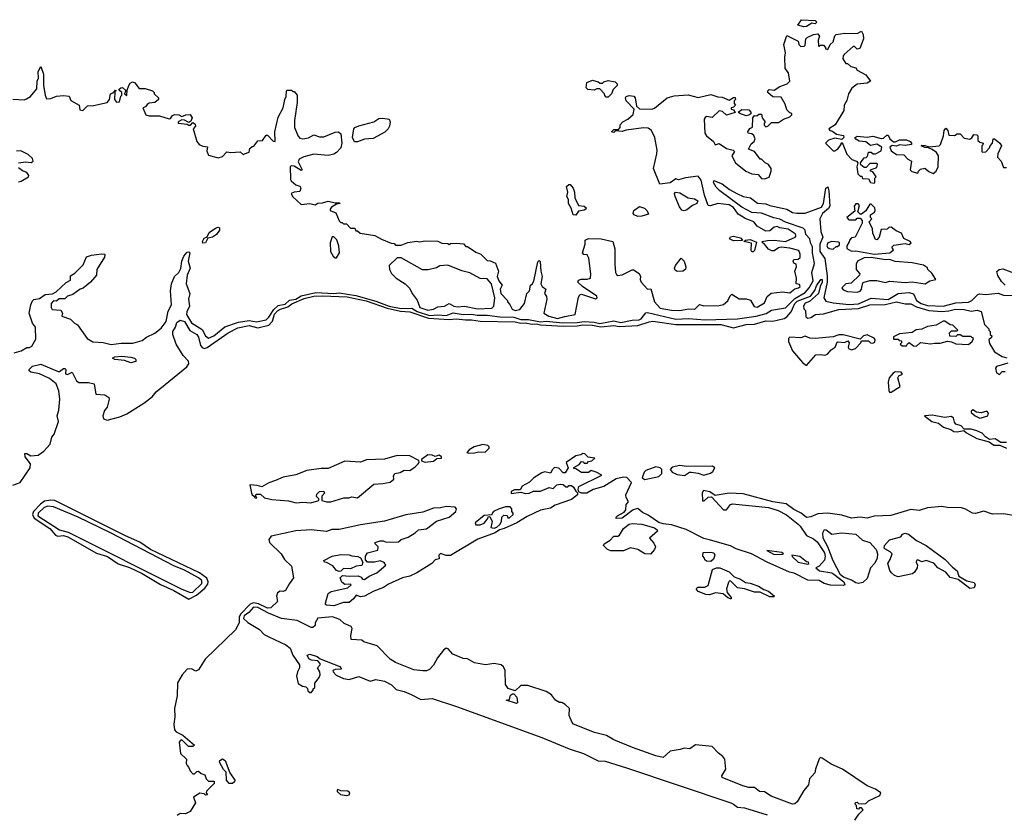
# Model space of a CAD drawing. Extents: x 2348354 to 2479840, y 460476 to 613653.
# Tile 215 of 256: x 2410774 to 2417770, y 551313 to 556962. Entities that reach past the tile are written whole.
import ezdxf

# ---------------------------------------------------------------- set-up
doc = ezdxf.new("R2010")
doc.units = 0

msp = doc.modelspace()

# ---------------------------------------------------------------- linework, layer by layer
at = {"layer": '0CON05XD'}
for points in [[(2416345, 556911.2), (2416303.6, 556923.6), (2416328.3, 556961.7), (2416425, 556956.7), (2416437.5, 556945), (2416425, 556933.3), (2416403, 556937), (2416365, 556913.3), (2416345, 556911.2)], [(2415635, 554927.5), (2415745, 554930), (2415775, 554937.5), (2415805, 554962.5), (2415821.7, 554998.3), (2415835, 555010), (2415885, 554976.7), (2415935, 554976.7), (2415967, 554967), (2415992.3, 554922.3), (2416015, 554917.5), (2416065, 554949.2), (2416085.6, 554994.4), (2416112.9, 555017.1), (2416195, 555026.7), (2416245, 555020), (2416281.2, 555048.8), (2416306.7, 555055), (2416318.8, 555065), (2416315, 555080), (2416290, 555085), (2416292.5, 555125), (2416282.5, 555175), (2416292.5, 555205), (2416290, 555225), (2416275, 555230), (2416270, 555245), (2416275, 555257.5), (2416305, 555260), (2416318.3, 555271.7), (2416320, 555295), (2416310, 555320), (2416245, 555337.1), (2416185, 555344.4), (2416165, 555340.8), (2416135, 555318.8), (2416118, 555318), (2416095, 555330), (2416066.7, 555366.7), (2416052.5, 555375), (2416050, 555385), (2416087, 555393), (2416135, 555393.8), (2416215, 555384.4), (2416283.3, 555415), (2416291.2, 555425), (2416285, 555438.8), (2416235, 555471.8), (2416175, 555481.2), (2416155, 555492), (2416135, 555487.5), (2416105, 555461.2), (2416075, 555457.5), (2416013.6, 555493.6), (2415990, 555525), (2415928, 555548), (2415915, 555558.8), (2415879.5, 555579.5), (2415845, 555625.7), (2415815, 555645.6), (2415735, 555654.3), (2415681.7, 555638.3), (2415665, 555640), (2415638.6, 555715), (2415615, 555820), (2415595, 555848.8), (2415503.6, 555836.4), (2415455, 555822.5), (2415435, 555830), (2415395, 555802.5), (2415321.7, 555791.7), (2415276.2, 555905), (2415301.7, 556008.3), (2415302.5, 556035), (2415286.7, 556125), (2415263.3, 556175), (2415239.5, 556189.5), (2415207, 556193), (2415083.6, 556176.4), (2415055, 556167.5), (2415008.3, 556171.7), (2414995, 556160), (2414980, 556165), (2414995, 556180), (2415028.3, 556181.7), (2415040, 556195), (2415040, 556215), (2415060, 556235), (2415096.1, 556253.9), (2415131.7, 556288.3), (2415140, 556325), (2415082.5, 556385), (2415077.5, 556405), (2415083.3, 556416.7), (2415105, 556423.3), (2415137.5, 556417.5), (2415148, 556405), (2415157.5, 556347.5), (2415178.3, 556328.3), (2415265, 556326.7), (2415285, 556333.3), (2415373.9, 556406.1), (2415425, 556420), (2415523, 556427), (2415595, 556407.5), (2415685, 556430), (2415733.6, 556413.6), (2415765, 556410), (2415815, 556390), (2415845, 556407.5), (2415857.5, 556407.5), (2415860, 556395), (2415850, 556385), (2415850, 556365), (2415860, 556355), (2415845, 556340), (2415830, 556335), (2415830, 556325), (2415845, 556320), (2415857, 556303), (2415795, 556282.5), (2415768.3, 556308.3), (2415745, 556313.3), (2415695, 556267.5), (2415655, 556272.5), (2415643.6, 556266.4), (2415637.5, 556255), (2415642, 556155), (2415655, 556136.2), (2415702.5, 556095), (2415715, 556072.5), (2415745, 556082.5), (2415795, 556046), (2415842.5, 556035), (2415852.5, 556025), (2415833.6, 555993.6), (2415860, 555945), (2415932.5, 555885), (2415975, 555866.2), (2416020.7, 555860.7), (2416045, 555832), (2416065, 555830), (2416098.3, 555841.7), (2416112.5, 555885), (2416112.5, 555905), (2416095, 555932.5), (2416070, 555945), (2416045, 555970), (2416035, 555970), (2415995.8, 556025.8), (2415951.7, 556041.7), (2415970.7, 556079.3), (2415993.6, 556096.4), (2415998.8, 556115), (2415989.5, 556139.5), (2415975, 556150), (2415958.3, 556151.7), (2415950, 556155), (2415947.5, 556165), (2415960.7, 556189.3), (2415981.7, 556198.3), (2415982.5, 556265), (2415995, 556280), (2416011.7, 556278.3), (2416025, 556290), (2416045, 556290), (2416050, 556265), (2416070, 556235), (2416063, 556227), (2416063, 556213), (2416075, 556200), (2416090, 556205), (2416115, 556230), (2416165, 556230), (2416200, 556255), (2416245, 556270), (2416260, 556285), (2416260, 556295), (2416245, 556300), (2416225, 556320), (2416211.7, 556361.7), (2416185, 556410), (2416125, 556412.5), (2416090, 556445), (2416090, 556455), (2416100, 556465), (2416135, 556460), (2416175, 556486.7), (2416227.5, 556505), (2416245.8, 556524.2), (2416236, 556585), (2416213.3, 556615), (2416211.2, 556695), (2416216.2, 556725), (2416202.5, 556785), (2416225, 556850), (2416305, 556810), (2416310, 556785), (2416325, 556770), (2416347, 556773), (2416355, 556780), (2416360, 556825), (2416370, 556835), (2416415, 556857.5), (2416445, 556860), (2416456.2, 556845), (2416447.5, 556815), (2416450, 556775), (2416455, 556770), (2416465, 556780), (2416485, 556780), (2416500, 556765), (2416500, 556755), (2416515, 556750), (2416532.5, 556785), (2416553.8, 556805), (2416565, 556847.5), (2416575, 556857.5), (2416636.4, 556866.4), (2416725, 556863.3), (2416755, 556880), (2416766.1, 556856.1), (2416768.8, 556825), (2416743, 556757), (2416725, 556752.5), (2416705, 556770), (2416695, 556770), (2416631.2, 556715), (2416623.8, 556705), (2416623.6, 556683.6), (2416645, 556650), (2416655, 556650), (2416678.3, 556628.3), (2416715, 556620), (2416725, 556602.5), (2416785, 556570), (2416820, 556525), (2416795, 556511.2), (2416725, 556502.5), (2416687.5, 556475), (2416663.3, 556435), (2416651.7, 556388.3), (2416631.2, 556355), (2416630, 556315), (2416567.5, 556215), (2416522.5, 556185), (2416530, 556175), (2416545, 556172.5), (2416578.3, 556148.3), (2416628.3, 556138.3), (2416630, 556125), (2416615, 556110), (2416565, 556120), (2416520, 556105), (2416500, 556085), (2416555, 556030), (2416565, 556030), (2416586.4, 556043.6), (2416610, 556075), (2416610, 556085), (2416618.3, 556088.3), (2416650, 556005), (2416687, 555967), (2416720, 555955), (2416730, 555945), (2416722.5, 555915), (2416730, 555865), (2416745, 555850), (2416758.3, 555848.3), (2416761.7, 555831.7), (2416805, 555830), (2416820, 555805), (2416845, 555800), (2416850, 555805), (2416850, 555835), (2416860, 555845), (2416835, 555880), (2416820, 555885), (2416820, 555895), (2416865, 555910), (2416870, 555935), (2416865, 555940), (2416815, 555940), (2416788.3, 555911.7), (2416775, 555910), (2416750.7, 555930.7), (2416747.5, 555945), (2416775, 555980), (2416788.3, 555981.7), (2416798.3, 555991.7), (2416805, 556020), (2416825, 556020), (2416838.3, 556008.3), (2416855, 556007.5), (2416895, 556030), (2416900, 556055), (2416865, 556077.5), (2416818.3, 556068.3), (2416785, 556092.5), (2416738.3, 556098.3), (2416710, 556115), (2416710, 556125), (2416725, 556132.5), (2416795, 556126.2), (2416835, 556133.3), (2416895, 556116.7), (2416911.7, 556118.3), (2416935, 556140), (2416945, 556140), (2416957.5, 556115), (2416983, 556093), (2416997, 556093), (2417025, 556107.5), (2417075, 556107.5), (2417100, 556095), (2417110, 556085), (2417110, 556075), (2417065, 556067.5), (2417025, 556072.5), (2417005, 556062.5), (2416973, 556067), (2416957.5, 556055), (2416965, 556030), (2417003, 556003), (2417055, 556000), (2417085, 555970), (2417110, 555955), (2417100, 555895), (2417111.7, 555881.7), (2417155, 555870), (2417160, 555885), (2417175, 555900), (2417205, 555906.7), (2417233, 555883), (2417265, 555867.5), (2417286.2, 555885), (2417300, 555915), (2417301.2, 555995), (2417287.7, 556017.7), (2417258.3, 556038.3), (2417231.7, 556051.7), (2417205, 556053.3), (2417180, 556065), (2417185, 556070), (2417205, 556067.5), (2417235, 556057.5), (2417307.5, 556065), (2417317.5, 556075), (2417337.5, 556135), (2417342.5, 556175), (2417355, 556190), (2417367.5, 556175), (2417375, 556140), (2417415, 556137.5), (2417435, 556150), (2417455, 556150), (2417485, 556120), (2417525, 556112.5), (2417538.3, 556121.7), (2417553.9, 556146.1), (2417575, 556142.5), (2417582.5, 556135), (2417581.7, 556101.7), (2417595, 556090), (2417620, 556085), (2417618.3, 556071.7), (2417610, 556065), (2417610, 556025), (2417615, 556020), (2417638.3, 556021.7), (2417665, 556050), (2417670, 556065), (2417687, 556083), (2417690, 556115), (2417700, 556115), (2417737.5, 556085), (2417750, 556065), (2417723, 556007), (2417722.5, 555985), (2417747, 555957), (2417765, 555910), (2417785, 555910)], [(2410725, 556397.5), (2410805, 556392.5), (2410821.7, 556398.3), (2410850, 556415), (2410895, 556470), (2410898.8, 556525), (2410906.7, 556545), (2410905.8, 556594.2), (2410925, 556630), (2410942.5, 556575), (2410944, 556495), (2410954.1, 556424.1), (2410965, 556400), (2410995, 556402.5), (2411035, 556417.5), (2411085, 556422.5), (2411125, 556417.5), (2411138.3, 556388.3), (2411197.5, 556355), (2411200.7, 556320.7), (2411223, 556317), (2411255, 556350), (2411298.3, 556351.7), (2411396.1, 556373.9), (2411412.5, 556395), (2411420, 556435), (2411438.3, 556441.7), (2411455, 556460), (2411460, 556455), (2411450, 556450), (2411447.5, 556395), (2411462.5, 556375), (2411483.3, 556376.7), (2411493, 556417), (2411500, 556425), (2411500, 556445), (2411481.7, 556461.7), (2411481.7, 556468.3), (2411491.7, 556478.3), (2411505, 556480), (2411528.3, 556458.3), (2411520, 556435), (2411535, 556422.5), (2411538.3, 556461.7), (2411548.8, 556495), (2411558.8, 556511.2), (2411575, 556520), (2411591.7, 556511.7), (2411623, 556473), (2411665, 556473.3), (2411717, 556457), (2411730, 556445), (2411730, 556435), (2411760, 556405), (2411760, 556395), (2411735, 556372.5), (2411695, 556367.5), (2411680.7, 556359.3), (2411668.3, 556341.7), (2411650, 556335), (2411670, 556285), (2411695, 556277.5), (2411767.7, 556277.7), (2411835, 556257.5), (2411845, 556260), (2411859.4, 556280.6), (2411875, 556288.6), (2411904.4, 556284.4), (2411925, 556272.5), (2411955, 556285.8), (2411985, 556288.8), (2411998.8, 556265), (2411990, 556240), (2411975, 556230), (2411945, 556246.7), (2411925, 556250), (2411900, 556235), (2411900, 556225), (2411965, 556220), (2411975, 556212.5), (2411987, 556213), (2412005, 556230), (2412020, 556220), (2412022.5, 556205), (2412007.5, 556185), (2412032.5, 556095), (2412050, 556075), (2412075, 556062.5), (2412107.5, 556057.5), (2412103, 556027), (2412115, 555997.5), (2412185, 555980), (2412215, 555990), (2412245, 556022.5), (2412275, 556016.7), (2412341.7, 556021.7), (2412365, 556000), (2412371.7, 556008.3), (2412405, 556020), (2412410, 556045), (2412425, 556060), (2412438.3, 556061.7), (2412465, 556100), (2412498.3, 556101.7), (2412525, 556140), (2412535, 556140), (2412575, 556097.5), (2412590, 556095), (2412587.5, 556165), (2412611.2, 556268.8), (2412646.7, 556335), (2412657.5, 556395), (2412667.5, 556415), (2412670, 556455), (2412675, 556460), (2412705, 556460), (2412715, 556450), (2412725, 556450), (2412746.7, 556425), (2412745.9, 556374.1), (2412726, 556245), (2412726.1, 556196.1), (2412752.7, 556132.7), (2412765, 556120), (2412785, 556113.8), (2412825, 556122.5), (2412865, 556142.5), (2412905, 556130), (2412935, 556130), (2413015, 556161.2), (2413040, 556165), (2413055, 556150), (2413064, 556085), (2413055, 556050), (2413025, 556016.7), (2413005, 556006.2), (2412965, 555996.2), (2412864.2, 556005.8), (2412792.7, 555987.3), (2412759.5, 555970.5), (2412751.7, 555951.7), (2412776.7, 555905), (2412780, 555895), (2412775, 555890), (2412725, 555920), (2412705, 555922.5), (2412695, 555917.5), (2412697.5, 555825), (2412702.5, 555815), (2412735, 555787.5), (2412765, 555777.5), (2412772.5, 555765), (2412765, 555740), (2412725, 555736.7), (2412703.6, 555726.4), (2412712.5, 555705), (2412775, 555648.8), (2412835, 555654.3), (2412873.3, 555646.7), (2412892.5, 555657.5), (2412925, 555658.8), (2412965, 555671.2), (2413015, 555660), (2413045, 555660), (2413050, 555655), (2413025, 555650), (2412990.7, 555629.3), (2412980, 555615), (2412980, 555605), (2413019.3, 555589.3), (2413043, 555533), (2413055, 555520), (2413065, 555520), (2413075, 555510), (2413095, 555510), (2413125, 555480), (2413155, 555480), (2413161.7, 555461.7), (2413175, 555460), (2413193, 555443), (2413297, 555427), (2413345, 555402.5), (2413413, 555373), (2413435, 555370), (2413445, 555360), (2413485, 555360), (2413533, 555377), (2413595, 555387.5), (2413615, 555383.3), (2413655, 555390), (2413745, 555387.5), (2413773, 555373), (2413815, 555370), (2413825, 555362.5), (2413835, 555370), (2413875, 555372.5), (2413928.3, 555368.3), (2413945, 555350), (2413955, 555350), (2414015, 555310), (2414050, 555295), (2414095, 555250), (2414117, 555247), (2414155, 555230), (2414176.7, 555175), (2414167.5, 555135), (2414178.8, 555105), (2414202.5, 555075), (2414187.5, 555045), (2414192.5, 555015), (2414240, 554965), (2414240, 554955), (2414257, 554937), (2414273.3, 554905), (2414295, 554893.9), (2414328.3, 554901.7), (2414360, 554945), (2414376.7, 555015), (2414397.5, 555035), (2414402.5, 555075), (2414415, 555082.5), (2414427.3, 555102.7), (2414455, 555240), (2414465, 555250), (2414471.7, 555241.7), (2414476, 555175), (2414485.8, 555135), (2414477.5, 555085), (2414486, 555065), (2414512.5, 555045), (2414503.8, 555015), (2414516.7, 554995), (2414520, 554975), (2414497.5, 554875), (2414534, 554855), (2414595, 554838.5), (2414647, 554853), (2414720, 554865), (2414745, 554990), (2414753.3, 555006.7), (2414765, 555010), (2414865, 554977.5), (2414877.5, 554985), (2414875, 554997.5), (2414772.5, 555065), (2414740, 555095), (2414745, 555110), (2414763, 555117), (2414805, 555117.5), (2414830, 555125), (2414832.5, 555155), (2414817, 555267), (2414805, 555290), (2414783, 555293), (2414772.5, 555305), (2414792.5, 555365), (2414792.5, 555395), (2414815, 555406.7), (2414905, 555404), (2414987.5, 555385), (2415003, 555333), (2415003.3, 555225), (2415007.5, 555165), (2415015, 555150), (2415025, 555142.5), (2415055, 555147.5), (2415125, 555182.5), (2415135, 555182.5), (2415175, 555156.7), (2415186, 555136), (2415182.5, 555115), (2415189.2, 555095), (2415235, 555046.7), (2415258.3, 555048.3), (2415283.3, 554955), (2415325, 554911.9), (2415405, 554896.4), (2415465, 554893.5), (2415525, 554906.2), (2415570, 554905), (2415605, 554937.5), (2415635, 554927.5)], [(2414955, 556410), (2414941.7, 556411.7), (2414931.7, 556421.7), (2414930, 556435), (2414895, 556470), (2414875, 556470), (2414855, 556460), (2414810, 556465), (2414798.3, 556478.3), (2414802.5, 556515), (2414845, 556532.5), (2414885, 556520), (2414895, 556510), (2414915, 556510), (2414925, 556520), (2414955, 556530), (2415005, 556520), (2415020, 556505), (2415020, 556495), (2414990, 556465), (2414980, 556435), (2414955, 556410)], [(2415935, 556277.5), (2415890, 556295), (2415880, 556305), (2415905, 556322.5), (2415955, 556320), (2415970, 556305), (2415968.3, 556291.7), (2415955, 556282.5), (2415935, 556277.5)], [(2413175, 556092.5), (2413154.1, 556094.1), (2413138, 556125), (2413148.8, 556185), (2413155.9, 556194.1), (2413183, 556207), (2413290, 556235), (2413325, 556260), (2413355, 556262.5), (2413400, 556255), (2413406.7, 556235), (2413402.5, 556205), (2413393.3, 556185), (2413368.8, 556161.2), (2413285, 556116.7), (2413225, 556111.2), (2413175, 556092.5)], [(2410765, 555944), (2410815, 555951.4), (2410855, 555946.2), (2410870, 555955), (2410865.8, 555975.8), (2410835, 556004), (2410781.7, 556028.3), (2410752.3, 556027.7)], [(2410765, 555810), (2410785, 555813.8), (2410836.4, 555843.6), (2410840, 555855), (2410825.9, 555875.9), (2410795, 555886.2), (2410765, 555908)], [(2410735, 554592.5), (2410785, 554606.7), (2410825, 554632.5), (2410845, 554632.5), (2410859.3, 554640.7), (2410889.3, 554690.7), (2410886.2, 554775), (2410864.6, 554804.6), (2410842.5, 554875), (2410852.7, 554935), (2410865, 554964.3), (2410875, 554971.8), (2410915, 554980.6), (2410955, 555008.6), (2411006.1, 555013.9), (2411033.6, 555026.4), (2411105, 555093.3), (2411135, 555110), (2411135, 555140), (2411165, 555160), (2411225, 555220), (2411248.8, 555275), (2411285, 555288), (2411356.1, 555296.1), (2411380, 555295), (2411377, 555273), (2411322.5, 555185), (2411320, 555145), (2411277.5, 555095), (2411225, 555053.3), (2411203, 555047), (2411150.7, 555009.3), (2411115, 554997.5), (2411095, 554977.5), (2411055, 554977.5), (2411035, 554960), (2411015, 554962.5), (2410997.5, 554945), (2410997.5, 554915), (2411005, 554902.5), (2411066.4, 554896.4), (2411077.5, 554875), (2411072.5, 554855), (2411135, 554832.5), (2411162.5, 554805), (2411185, 554792.5), (2411254.5, 554695), (2411295, 554671.2), (2411367.5, 554667.5), (2411425, 554653.1), (2411495, 554661.4), (2411577.7, 554662.3), (2411645, 554682), (2411675.6, 554704.4), (2411735, 554734), (2411780.3, 554769.7), (2411813.9, 554816.1), (2411829.3, 554890.7), (2411852.1, 554935), (2411846.8, 555035), (2411852.5, 555085), (2411873.3, 555135), (2411905, 555165.6), (2411917.9, 555192.1), (2411925.5, 555245), (2411939.4, 555280.6), (2411965, 555308.8), (2411975, 555312.5), (2411982.5, 555305), (2411971.1, 555245), (2411986.2, 555195), (2411964.4, 555145), (2411956.4, 555085), (2411983.1, 555015), (2411973.2, 554975), (2411980, 554925), (2411961.2, 554885), (2411958.8, 554865), (2411995, 554806.2), (2412069.8, 554759.8), (2412095, 554714.4), (2412115, 554698.2), (2412152.5, 554715), (2412232.4, 554777.6), (2412327.6, 554812.4), (2412405, 554824.1), (2412457.5, 554815), (2412525, 554829.2), (2412545, 554846.1), (2412579.1, 554900.9), (2412610.5, 554929.5), (2412660.1, 554939.9), (2412692.1, 554967.9), (2412735, 554975.5), (2412775, 554998.2), (2412878.6, 555021.4), (2413005, 555016.2), (2413045, 555020.1), (2413162.1, 555002.1), (2413305, 554960.4), (2413398.8, 554925), (2413485, 554908.1), (2413561.4, 554911.4), (2413598.4, 554888.4), (2413685, 554858.8), (2413745.8, 554864.2), (2413805, 554859.7), (2413855, 554877.3), (2413925, 554865.2), (2413985, 554868), (2414025, 554860.6), (2414095, 554862.1), (2414185, 554850), (2414285, 554847.6), (2414335, 554831.2), (2414389.7, 554830.3), (2414475, 554814.9), (2414515, 554818.8), (2414633.7, 554806.3), (2414735, 554808.1), (2414785, 554816.5), (2414855, 554811.7), (2414895, 554801.6), (2414995, 554821.4), (2415045, 554810.2), (2415125, 554825.6), (2415175, 554827.6), (2415188.9, 554835), (2415222.9, 554877.1), (2415235, 554881.2), (2415435, 554833), (2415525, 554837.8), (2415645, 554828.4), (2415875, 554834.3), (2416006.9, 554853.1), (2416077.3, 554872.7), (2416115, 554896.9), (2416215, 554914.1), (2416281.4, 554978.6), (2416355, 555021.4), (2416383.5, 555055), (2416411.2, 555105), (2416401.6, 555165), (2416422.3, 555227.7), (2416407.2, 555305), (2416406.3, 555346.3), (2416392.3, 555375), (2416387.1, 555405), (2416360.7, 555435), (2416355.8, 555465), (2416340.4, 555480.4), (2416215, 555521.4), (2416175, 555544.5), (2416132.6, 555552.6), (2416045, 555587), (2415975, 555591.1), (2415905, 555630), (2415748, 555745), (2415722.1, 555772.1), (2415703.8, 555805), (2415705, 555818.6), (2415721.5, 555811.5), (2415765.7, 555795.7), (2415816.7, 555755), (2415875, 555723.1), (2415915, 555705.6), (2415966, 555695), (2416017.4, 555657.4), (2416075, 555653.8), (2416105, 555641.4), (2416225, 555613.9), (2416265, 555590.4), (2416295, 555585.8), (2416355, 555587.4), (2416470.8, 555629.2), (2416485.5, 555654.5), (2416502.3, 555765), (2416515, 555773.1), (2416523.1, 555745), (2416529.2, 555635), (2416521, 555619), (2416476.9, 555585), (2416459.5, 555545), (2416466.8, 555455), (2416480.2, 555415), (2416459.2, 555365), (2416458.5, 555315), (2416494.1, 555264.1), (2416511.6, 555141.6), (2416512.1, 555095), (2416486.4, 554985), (2416501.5, 554961.5), (2416555, 554949), (2416668.2, 554938.2), (2416735, 554941.2), (2416825, 554982.5), (2416945, 554973.5), (2417015, 555014.7), (2417095, 555023.5), (2417123.9, 555013.9), (2417145.6, 554965), (2417178.7, 554945), (2417225, 554931.2), (2417335, 554925.9), (2417425, 554948.2), (2417515, 554954), (2417538.3, 554965), (2417581.7, 555008.3), (2417595, 555011.9), (2417635, 555008.8), (2417725, 555017.5), (2417765, 555002.7), (2417930.5, 554999.5)], [(2414725, 555572.5), (2414707.5, 555575), (2414691.7, 555621.7), (2414672.5, 555655), (2414673, 555683), (2414662.5, 555705), (2414667.5, 555735), (2414660, 555775), (2414675, 555790), (2414685, 555790), (2414707.5, 555765), (2414716.7, 555735), (2414717.5, 555695), (2414745, 555640), (2414783.6, 555636.4), (2414798.8, 555625), (2414796.7, 555615), (2414785, 555606.7), (2414745, 555600), (2414725, 555572.5)], [(2415495, 555603.8), (2415478.3, 555608.3), (2415462.3, 555632.3), (2415431.2, 555705), (2415427.5, 555725), (2415433.8, 555736.2), (2415465, 555731.2), (2415523.3, 555695), (2415568.6, 555688.6), (2415593.3, 555675), (2415586, 555654), (2415555, 555642), (2415515, 555610), (2415495, 555603.8)], [(2415165, 555562.9), (2415140, 555575), (2415133.8, 555585), (2415136.7, 555605), (2415177.3, 555632.7), (2415212.2, 555622.2), (2415232.1, 555602.1), (2415241.7, 555578.3), (2415195, 555564.3), (2415165, 555562.9)], [(2416845, 555294), (2416955.6, 555304.4), (2416982.5, 555325), (2416970, 555345), (2416985, 555360), (2417065, 555370), (2417095, 555363.8), (2417107.5, 555375), (2417100, 555385), (2417057, 555407), (2417040, 555445), (2417001.2, 555461.2), (2416965, 555487.5), (2416950, 555485), (2416937, 555473), (2416895, 555470), (2416880, 555415), (2416865, 555397.5), (2416855, 555400), (2416836.7, 555445), (2416833.8, 555475), (2416810, 555525), (2416827.5, 555545), (2416820, 555555), (2416820, 555575), (2416846.4, 555593.6), (2416852.5, 555605), (2416850, 555625), (2416825, 555650), (2416815, 555650), (2416786.4, 555603.6), (2416755, 555580), (2416745, 555580), (2416730, 555595), (2416741.7, 555641.7), (2416731.7, 555651.7), (2416715, 555652.5), (2416702.5, 555635), (2416708.3, 555601.7), (2416650, 555555), (2416665, 555540), (2416715, 555540), (2416725, 555550), (2416745, 555550), (2416760, 555535), (2416760, 555515), (2416710, 555415), (2416685, 555410), (2416670, 555395), (2416668.3, 555381.7), (2416650, 555355), (2416650, 555335), (2416685, 555316.2), (2416715, 555318), (2416845, 555294)], [(2412075, 555372), (2412071.9, 555385), (2412085, 555407.5), (2412105, 555417.5), (2412120.5, 555449.5), (2412165, 555480), (2412185, 555486.4), (2412193, 555483), (2412193.3, 555465), (2412171.9, 555435), (2412145, 555415.6), (2412110.5, 555409.5), (2412095, 555374.5), (2412075, 555372)], [(2413025, 555270), (2413047.5, 555305), (2413042.5, 555355), (2413026.7, 555396.7), (2413005, 555417.5), (2412995, 555417.5), (2412980, 555375), (2412983.6, 555313.6), (2413001.7, 555281.7), (2413015, 555270), (2413025, 555270)], [(2415845, 555390), (2415816.7, 555405), (2415825, 555418.8), (2415845, 555424), (2415895, 555410), (2415910, 555395), (2415905, 555392.5), (2415845, 555390)], [(2415985, 555312.5), (2415975, 555312.5), (2415971.2, 555321.2), (2415973.3, 555373.3), (2415920, 555385), (2415930, 555395), (2415965, 555398.8), (2416010, 555380), (2415995, 555320), (2415985, 555312.5)], [(2416555, 555330), (2416575, 555350), (2416585, 555350), (2416598.3, 555361.7), (2416600, 555375), (2416595, 555380), (2416545, 555386), (2416516.2, 555375), (2416508.8, 555355), (2416513.3, 555345), (2416525, 555336.2), (2416555, 555330)], [(2413675, 554897.5), (2413715, 554904.1), (2413745, 554920), (2413792.5, 554925), (2413825, 554943.3), (2413858.8, 554925), (2413885, 554919.6), (2413935, 554924.2), (2414027, 554907), (2414128.6, 554911.4), (2414144, 554925), (2414149.2, 554985), (2414127.5, 555085), (2414095, 555120), (2414045, 555122.5), (2413971.7, 555161.7), (2413915, 555177.5), (2413817, 555217), (2413758.3, 555211.7), (2413735, 555197.5), (2413676.4, 555183.6), (2413635, 555182.5), (2413485, 555270), (2413455, 555270), (2413400, 555215), (2413402.5, 555185), (2413417, 555157), (2413450, 555125), (2413513, 555083), (2413545, 555050), (2413562.5, 555015), (2413598.3, 554968.3), (2413616.7, 554915), (2413675, 554897.5)], [(2415445, 555172.5), (2415431.5, 555181.5), (2415425.8, 555195), (2415434.2, 555215), (2415475, 555266.7), (2415496.1, 555246.1), (2415506.7, 555205), (2415503.6, 555186.4), (2415485, 555173.8), (2415445, 555172.5)], [(2416725, 555025.7), (2416745, 555030.8), (2416756, 555045), (2416765, 555090), (2416773, 555097), (2416815, 555106.7), (2416865, 555107.5), (2416925, 555093.8), (2416955, 555102.5), (2417065, 555094.6), (2417115, 555097.1), (2417206.7, 555083.3), (2417240, 555105), (2417282.5, 555115), (2417255, 555160), (2417227.5, 555185), (2417225, 555197.5), (2417195, 555215.8), (2417115, 555233.3), (2416995, 555243.1), (2416955, 555256.9), (2416925, 555254), (2416825, 555272), (2416775, 555268), (2416726, 555244), (2416716.2, 555225), (2416716.1, 555186.1), (2416742.5, 555155), (2416740, 555145), (2416680.7, 555089.3), (2416645, 555083.8), (2416616, 555055), (2416625, 555040.8), (2416655, 555029.4), (2416725, 555025.7)], [(2417775, 555073.5), (2417749.6, 555099.6), (2417723.6, 555143.6), (2417717.5, 555172.5), (2417734.2, 555185.8), (2417759.7, 555189.7), (2417835, 555163.3)], [(2416298, 554962), (2416393, 554997), (2416424.4, 555035.6), (2416435, 555070.6), (2416465.9, 555115.9), (2416475, 555113.8), (2416476.2, 555095), (2416460.3, 555065), (2416448.8, 555015), (2416385, 554959.2), (2416355, 554945.6), (2416341.9, 554925), (2416345, 554907.5), (2416356.7, 554895), (2416360.5, 554850.5), (2416375, 554840), (2416395, 554844.2), (2416427.5, 554865), (2416485, 554870.6), (2416595, 554902.7), (2416735, 554909.8), (2416815, 554935.3), (2416923.2, 554936.8), (2417005, 554955.4), (2417065, 554940.8), (2417105, 554942), (2417145, 554919.4), (2417234.7, 554895.3), (2417325, 554887.7), (2417375, 554891.4), (2417423.8, 554903.8), (2417485, 554902), (2417535, 554890), (2417576.2, 554896.2), (2417605, 554887.5), (2417630, 554795), (2417660, 554765), (2417660, 554755), (2417670, 554745), (2417670, 554725), (2417680, 554715), (2417678.3, 554701.7), (2417660, 554685), (2417665, 554660), (2417700.7, 554600.7), (2417755, 554567.5), (2417787, 554557)], [(2410725, 553652.2), (2410777.6, 553672.4), (2410847.5, 553775), (2410852, 553805), (2410813.8, 553855), (2410811.7, 553878.3), (2410825, 553877.5), (2410852.3, 553862.3), (2410905, 553865.8), (2410945, 553894.4), (2410990, 553945), (2411003.3, 553995), (2411020, 554015), (2411050, 554105), (2411040, 554145), (2411051.8, 554185), (2411059.6, 554265), (2411052.7, 554322.7), (2411033.1, 554373.1), (2410985, 554412), (2410914.1, 554444.1), (2410852.5, 554455), (2410842.5, 554465), (2410842.5, 554475), (2410865, 554498.8), (2410925, 554513.8), (2411048.3, 554461.7), (2411058, 554462), (2411085, 554482.5), (2411095, 554482.5), (2411102.5, 554475), (2411100, 554445), (2411115, 554440), (2411146.7, 554456.7), (2411178, 554395), (2411193.2, 554383.2), (2411262, 554382), (2411302.5, 554372.5), (2411315, 554300), (2411380, 554295), (2411406.7, 554275), (2411410, 554265), (2411396.2, 554206.2), (2411377.3, 554182.7), (2411364, 554145), (2411368.8, 554125), (2411395.7, 554115.7), (2411485, 554137.8), (2411535, 554160.3), (2411655, 554235.4), (2411715, 554280.4), (2411742.8, 554317.2), (2411961.5, 554495), (2411976.2, 554515), (2411974.4, 554535), (2411934.7, 554574.7), (2411886.3, 554656.3), (2411862.4, 554725), (2411863.1, 554745), (2411881.3, 554775), (2411890, 554810), (2411914.8, 554825.2), (2411945, 554816.6), (2411982.4, 554752.4), (2412033.5, 554725), (2412045, 554703.8), (2412059.5, 554645), (2412070.6, 554630.6), (2412085, 554625.4), (2412105, 554632.4), (2412254.4, 554735), (2412325, 554771.7), (2412405, 554788.7), (2412465, 554771.2), (2412545, 554791), (2412570.2, 554819.8), (2412585, 554868.2), (2412605, 554892.4), (2412626.2, 554905), (2412678.8, 554921.2), (2412708.3, 554941.7), (2412795, 554979), (2412865, 554995.6), (2412925, 554998.5), (2413101.5, 554991.5), (2413235, 554962.3), (2413385, 554910.4), (2413478.8, 554888.8), (2413545, 554884.8), (2413679.5, 554839.5), (2413825, 554830.6), (2413875, 554836), (2413942.5, 554827.5), (2413985, 554829), (2414045, 554817.7), (2414295, 554814.2), (2414335, 554804.3), (2414366.3, 554806.3), (2414415, 554798.3), (2414445, 554800.4), (2414475, 554791.6), (2414635, 554782.6), (2414734.6, 554784.6), (2414775, 554792.5), (2414845, 554790.6), (2414902.6, 554777.4), (2414995, 554788.9), (2415035, 554780.4), (2415165, 554786.9), (2415246.7, 554815), (2415272.1, 554817.9), (2415435, 554794.3), (2415755, 554794.8), (2415845, 554772.2), (2415935, 554795.2), (2415995, 554797.8), (2416075, 554820.6), (2416125, 554818.7), (2416205, 554838.2), (2416225, 554850.5), (2416255.2, 554884.8), (2416280.6, 554945), (2416298, 554962)], [(2417145, 554640), (2417175, 554667.5), (2417245, 554656.7), (2417275, 554663.3), (2417315, 554661.2), (2417365, 554677.5), (2417395, 554672.5), (2417426.4, 554656.4), (2417516.1, 554653.9), (2417542.5, 554675), (2417550, 554695), (2417529.3, 554709.3), (2417475, 554710), (2417455, 554722.5), (2417438.3, 554721.7), (2417425, 554710), (2417381.7, 554711.7), (2417380, 554735), (2417395, 554750), (2417435, 554750), (2417440, 554755), (2417405, 554790), (2417385, 554792.5), (2417347.7, 554817.7), (2417335, 554818.8), (2417285, 554790), (2417225, 554781.2), (2417185, 554762.5), (2417144.1, 554755.9), (2417115, 554737.5), (2417025, 554727.5), (2416981.7, 554708.3), (2416981.7, 554691.7), (2417015, 554690), (2417021.7, 554681.7), (2417038.3, 554678.3), (2417040, 554665), (2417030, 554655), (2417043, 554643), (2417075, 554642.5), (2417081.7, 554658.3), (2417095, 554667.5), (2417125, 554642.5), (2417145, 554640)], [(2416365, 554503.8), (2416431.4, 554578.6), (2416462.1, 554582.1), (2416495, 554575.8), (2416513.8, 554585), (2416540, 554615), (2416567.5, 554635), (2416581.7, 554668.3), (2416588.3, 554671.7), (2416635, 554667.5), (2416658.3, 554678.3), (2416667.5, 554665), (2416660, 554635), (2416663.3, 554625), (2416685, 554614.2), (2416713.3, 554625), (2416750, 554665), (2416755, 554680), (2416805, 554680), (2416820, 554665), (2416835, 554662.5), (2416850, 554670), (2416852.5, 554685), (2416845, 554697.5), (2416795, 554722.5), (2416770, 554715), (2416745, 554690), (2416625, 554722), (2416595, 554721.2), (2416555, 554706.7), (2416425, 554696.2), (2416387, 554697), (2416355, 554712.5), (2416325, 554700.8), (2416245.9, 554704.1), (2416236.2, 554695), (2416237.5, 554675), (2416265, 554606.7), (2416336.2, 554525), (2416365, 554503.8)], [(2411565, 554522.5), (2411518.1, 554538.1), (2411450, 554545), (2411433.3, 554555), (2411450, 554565), (2411499.7, 554570.3), (2411563, 554563), (2411590, 554555), (2411600, 554545), (2411598.3, 554531.7), (2411565, 554522.5)], [(2417795, 554520), (2417715, 554497.5), (2417707.5, 554485), (2417715, 554452.5), (2417735, 554440), (2417755, 554460), (2417775, 554460)], [(2416965, 554313.3), (2417030, 554355), (2417012.5, 554415), (2417020.7, 554429.3), (2417047, 554443), (2417037, 554457), (2416995, 554457.5), (2416980.7, 554449.3), (2416952, 554415), (2416944.4, 554385), (2416950, 554325), (2416953.6, 554313.6), (2416965, 554313.3)], [(2417785, 553956.7), (2417745, 553956), (2417705, 553981.2), (2417665, 553976.7), (2417635, 553996.2), (2417612.5, 554022.5), (2417575, 554040), (2417535, 554050), (2417485, 554050), (2417462.5, 554075), (2417425, 554087.5), (2417415, 554100), (2417408.3, 554128.3), (2417395, 554140), (2417345, 554133.8), (2417260.5, 554150.5), (2417203.3, 554146.7), (2417255, 554105.5), (2417303.2, 554093.2), (2417337.1, 554065), (2417388.8, 554048.8), (2417410.8, 554035), (2417435, 554031.5), (2417482.5, 554042.5), (2417501.2, 554025), (2417575, 553984.2), (2417661.9, 553961.9), (2417695, 553937.8), (2417737, 553937), (2417785, 553915.6)], [(2417595, 554130), (2417605, 554132.5), (2417652.5, 554145), (2417657.5, 554165), (2417645, 554180), (2417605, 554167.5), (2417572.5, 554172.5), (2417545, 554187.5), (2417535, 554180), (2417535, 554170), (2417562.5, 554145), (2417595, 554130)], [(2413965, 553880), (2414005, 553883.8), (2414035, 553890), (2414081.7, 553888.3), (2414110, 553915), (2414110, 553925), (2414100, 553935), (2414065, 553940.8), (2414002.5, 553925), (2413966.7, 553905), (2413950, 553885), (2413965, 553880)], [(2415682.9, 553262.9), (2415634.7, 553274.7), (2415508.4, 553338.4), (2415405, 553371.5), (2415345, 553376.9), (2415315, 553387.1), (2415239.5, 553439.5), (2415198.9, 553458.9), (2415165, 553486.2), (2415133.3, 553476.7), (2415055, 553417.5), (2415012.5, 553415), (2415011.2, 553425), (2415022, 553435), (2415068.7, 553461.3), (2415081.9, 553478.1), (2415083.8, 553516.2), (2415100, 553535), (2415082.5, 553565), (2415080.8, 553585), (2415121.7, 553671.7), (2415087.1, 553707.1), (2415065, 553709.4), (2415012.7, 553697.3), (2414925, 553643.5), (2414848.3, 553621.7), (2414802.5, 553595), (2414766.1, 553596.1), (2414747.5, 553605), (2414742.5, 553625), (2414747, 553643), (2414910, 553725), (2414870, 553745), (2414835, 553757.5), (2414815, 553742.5), (2414765, 553743.3), (2414725, 553770), (2414711.7, 553771.7), (2414711.7, 553778.3), (2414749.3, 553800.7), (2414765, 553820), (2414778.3, 553818.3), (2414785, 553810), (2414805, 553810), (2414815, 553820), (2414840, 553825), (2414860, 553845), (2414813, 553853), (2414790, 553875), (2414775, 553877.5), (2414761.7, 553868.3), (2414725, 553862.5), (2414657.5, 553815), (2414670, 553775), (2414650, 553740), (2414635, 553740), (2414603.6, 553773.6), (2414575, 553777.5), (2414560, 553765), (2414545, 553737.5), (2414505, 553746.7), (2414485, 553741.2), (2414426, 553705), (2414396.5, 553673.5), (2414343.8, 553645), (2414330, 553620), (2414290.7, 553619.3), (2414265, 553607.5), (2414265, 553593.3), (2414335, 553602.5), (2414365, 553593.8), (2414393.6, 553596.4), (2414425, 553610), (2414475, 553610), (2414535, 553637.5), (2414565, 553630), (2414590, 553655), (2414615, 553660), (2414635, 553657.5), (2414655, 553640), (2414668.3, 553641.7), (2414675, 553650), (2414695, 553650), (2414709.3, 553639.3), (2414725, 553610), (2414738.3, 553598.3), (2414736.7, 553585), (2414695, 553552), (2414579.7, 553510.3), (2414545, 553490.6), (2414475, 553474.3), (2414378.8, 553431.2), (2414306.7, 553385), (2414216.7, 553345), (2414183.8, 553336.2), (2414152.5, 553315), (2414030, 553270), (2413835, 553152.2), (2413803.3, 553153.3), (2413765, 553167.5), (2413753.3, 553155), (2413755, 553130), (2413725, 553123.3), (2413702, 553095), (2413595, 553028.6), (2413545, 553005.8), (2413495, 552994.2), (2413395, 552949.2), (2413358.8, 552925), (2413289.7, 552900.3), (2413225, 552864.2), (2413195, 552860), (2413165, 552870), (2413145.8, 552844.2), (2413115, 552820), (2413075, 552818.8), (2413005, 552794.3), (2412955, 552800), (2412947.5, 552805), (2412947.5, 552815), (2412966.7, 552883.3), (2412987.5, 552897.5), (2413105, 552922.5), (2413130, 552945), (2413125, 552950), (2413085, 552947.5), (2413063.6, 552963.6), (2413050, 552995), (2413068.3, 553011.7), (2413115, 553006.2), (2413179.3, 553009.3), (2413199.3, 552999.3), (2413210, 552985), (2413225, 552982.5), (2413257.5, 553005), (2413310.5, 553029.5), (2413375.9, 553084.1), (2413363.9, 553103.9), (2413336.1, 553116.1), (2413295, 553105.8), (2413246.4, 553106.4), (2413232, 553122), (2413230.7, 553149.3), (2413245, 553172.5), (2413318.3, 553191.7), (2413320, 553215), (2413300, 553235), (2413300, 553245), (2413335, 553257.5), (2413356.4, 553256.4), (2413377, 553247), (2413465, 553250), (2413485, 553267.5), (2413535, 553283.3), (2413585, 553313.3), (2413607.5, 553335), (2413665, 553342), (2413735, 553396.2), (2413825, 553425.8), (2413874, 553465), (2413878.8, 553485), (2413867, 553497), (2413805, 553501.9), (2413765, 553491.1), (2413715, 553490), (2413638.2, 553461.8), (2413518.2, 553441.8), (2413365, 553396.9), (2413195, 553371.8), (2413045, 553337.8), (2412992.8, 553337.2), (2412955, 553323.3), (2412845, 553334.6), (2412735, 553328.8), (2412560, 553290), (2412545, 553267.5), (2412549.6, 553245), (2412631.9, 553165), (2412654.7, 553124.7), (2412706.3, 553076.3), (2412720, 552995), (2412690, 552955), (2412663.3, 552905), (2412645, 552896.7), (2412625, 552900), (2412605, 552886.7), (2412598, 552865), (2412606.7, 552825), (2412558, 552782), (2412535, 552779.2), (2412470.4, 552810.4), (2412435.8, 552815.8), (2412412.7, 552807.3), (2412342.7, 552735), (2412332.4, 552715), (2412332.7, 552675), (2412307.1, 552625), (2412093.1, 552416.9), (2412045, 552340), (2412025, 552331.4), (2411995, 552346.5), (2411965, 552343.9), (2411928, 552305), (2411895, 552248.5), (2411893.9, 552155), (2411874.5, 552065.5), (2411876.7, 552005), (2411869.1, 551955), (2411874.8, 551914.8), (2411885, 551899.6), (2411934.3, 551875), (2412016.2, 551805), (2412004.1, 551795.9), (2411974.2, 551794.2), (2411925, 551842), (2411913.4, 551836.6), (2411907.5, 551825), (2411917.1, 551745), (2411960, 551705), (2411957.5, 551675), (2411965, 551660), (2411977, 551647), (2411985, 551622.5), (2412005, 551600), (2412015, 551600), (2412031.7, 551618.3), (2412045, 551620), (2412063, 551603), (2412090, 551595), (2412100, 551565), (2412115, 551550), (2412155, 551550), (2412157, 551533), (2412101.7, 551478.3), (2412100, 551465), (2412108.3, 551451.7), (2412095, 551450), (2412085, 551460), (2412055, 551462.5), (2412010, 551435), (2412022.5, 551395), (2411985.9, 551334.1), (2411953, 551317), (2411915, 551320), (2411892.5, 551305)], [(2412843.6, 553526.4), (2412900, 553545), (2412900, 553555), (2412883, 553573), (2412885, 553590), (2412905, 553607.5), (2412935, 553610), (2412940, 553595), (2412920, 553575), (2412920, 553545), (2412955, 553533.8), (2412985, 553533.8), (2413077, 553563), (2413113, 553563), (2413135, 553570), (2413175, 553562.5), (2413290.5, 553659.5), (2413355, 553664), (2413407.5, 553675), (2413432.5, 553695), (2413430.7, 553719.3), (2413440, 553735), (2413477, 553743), (2413505, 553760), (2413545, 553757.5), (2413585, 553782.5), (2413606.1, 553803.9), (2413612.5, 553815), (2413609.3, 553829.3), (2413545, 553860.8), (2413455, 553864.5), (2413365, 553838.9), (2413238.1, 553831.9), (2413195, 553815.6), (2413085, 553823.1), (2412965, 553770.6), (2412915, 553771.1), (2412815, 553756.4), (2412735, 553726.9), (2412645, 553708.6), (2412592.5, 553685), (2412545, 553670), (2412495, 553640), (2412461.7, 553651.7), (2412410, 553655), (2412420, 553595), (2412425, 553584), (2412443, 553573), (2412445, 553563.3), (2412455, 553560), (2412460, 553565), (2412450, 553575), (2412455, 553590), (2412485, 553590), (2412513, 553563), (2412565, 553551.2), (2412685, 553542), (2412737.7, 553527.7), (2412785, 553532.5), (2412843.6, 553526.4)], [(2413655, 553817.5), (2413715, 553822.5), (2413738.3, 553841.7), (2413770, 553845), (2413770, 553855), (2413755, 553866), (2413725, 553857.5), (2413705.9, 553865.9), (2413675, 553868), (2413630, 553835), (2413630, 553825), (2413655, 553817.5)], [(2415215, 553694.2), (2415316.2, 553713.8), (2415337.1, 553735), (2415335.7, 553765), (2415325, 553776.7), (2415295, 553782.9), (2415221.8, 553758.2), (2415210.8, 553745), (2415197.5, 553705), (2415215, 553694.2)], [(2415497.8, 553722.2), (2415533.3, 553745), (2415544.3, 553745.7), (2415595, 553739.2), (2415635, 553724.3), (2415682, 553738), (2415699.1, 553750.9), (2415713.8, 553775), (2415697.1, 553787.1), (2415515, 553785.4), (2415465, 553792.7), (2415410.3, 553779.7), (2415396.2, 553765), (2415408.8, 553745), (2415445, 553728.2), (2415497.8, 553722.2)], [(2417875, 553431.1), (2417765, 553448.8), (2417685, 553447.3), (2417625, 553467.5), (2417565, 553450.9), (2417543.8, 553455), (2417495, 553482.1), (2417465, 553490.7), (2417364.1, 553494.1), (2417325, 553501.2), (2417225, 553490.7), (2417165, 553471.8), (2417105, 553480.3), (2416963.8, 553436.2), (2416845, 553432.9), (2416795, 553418.2), (2416745, 553425.9), (2416685, 553419.1), (2416615, 553440.7), (2416516.6, 553453.4), (2416445, 553448.9), (2416395, 553427.8), (2416365, 553424.2), (2416326, 553455), (2416275, 553478.9), (2416219.1, 553519.1), (2416124.4, 553534.4), (2415915, 553590.9), (2415815, 553596.7), (2415715, 553580), (2415676.7, 553605), (2415633.3, 553615), (2415622.7, 553597.3), (2415625, 553542.5), (2415638.3, 553541.7), (2415665, 553568.6), (2415689.5, 553569.5), (2415775, 553477.5), (2415795, 553477.5), (2415824.6, 553515.4), (2415839.7, 553520.3), (2416095, 553494.4), (2416162, 553472), (2416222.6, 553442.6), (2416304, 553375), (2416320.5, 553360.5), (2416365, 553295.8), (2416415, 553271.9), (2416440.2, 553250.2), (2416492, 553172), (2416498.1, 553145), (2416491.3, 553118.7), (2416455, 553077.5), (2416430, 553065), (2416457.5, 553045), (2416545, 553028.6), (2416559.7, 553019.7), (2416628.8, 552965), (2416636.7, 552945), (2416625, 552938.8), (2416535, 552942.2), (2416490, 552955), (2416455, 552974.3), (2416375, 552978.5), (2416277.1, 553027.1), (2416244.7, 553034.7), (2416086, 553105), (2415974.6, 553164.6), (2415865, 553200), (2415825, 553220.9), (2415682.9, 553262.9)], [(2411975, 552841.4), (2412030, 552870), (2412089.8, 552920.2), (2412110.7, 552949.3), (2412113.6, 552965), (2412103, 552993), (2412050.6, 553030.6), (2411704.1, 553195), (2411628, 553248), (2411525, 553293.1), (2411023.5, 553543.5), (2410996.2, 553546.2), (2410951.4, 553538.6), (2410922.1, 553517.9), (2410872.3, 553465), (2410864.8, 553445), (2410878, 553418), (2410989.1, 553345), (2411028.2, 553298.2), (2411045, 553290.9), (2411085, 553295.6), (2411115.4, 553285), (2411319.6, 553169.6), (2411399.1, 553145), (2411474.8, 553094.8), (2411555, 553067.6), (2411644, 553025), (2411775.7, 552945.7), (2411870, 552905), (2411975, 552841.4)], [(2411985, 552889.1), (2412005, 552892.1), (2412068.3, 552955), (2412067.1, 552975), (2412044.1, 552995), (2411945, 553048.1), (2411868.7, 553078.7), (2411420.4, 553315), (2411190.4, 553425), (2411015, 553498), (2410975, 553503.3), (2410947.7, 553495), (2410906.4, 553455), (2410903.3, 553435), (2411056.7, 553335), (2411117.9, 553317.9), (2411921.2, 552915), (2411985, 552889.1)], [(2414145, 553347.5), (2414165, 553353.3), (2414185, 553372.5), (2414197.5, 553395), (2414200, 553425), (2414215, 553440), (2414238.3, 553438.3), (2414241.7, 553421.7), (2414255, 553420), (2414280, 553445), (2414280, 553455), (2414270, 553465), (2414270, 553485), (2414258.3, 553498.3), (2414225, 553498), (2414175, 553483.3), (2414140, 553465), (2414130, 553455), (2414128.3, 553441.7), (2414075, 553436.2), (2414010, 553385), (2414015, 553370), (2414045, 553370), (2414075, 553382.5), (2414100, 553415), (2414102.5, 553427.5), (2414115, 553430), (2414130, 553395), (2414122.5, 553352.5), (2414145, 553347.5)], [(2415255, 553163.5), (2415216.7, 553165), (2415166.4, 553196.4), (2415115, 553208.6), (2415065, 553185.6), (2414975, 553186.5), (2414950, 553195), (2414921.2, 553225), (2414926.2, 553235), (2414968.8, 553261.2), (2414995, 553290), (2415025, 553290), (2415035, 553298), (2415065, 553345.7), (2415104.7, 553375.3), (2415125, 553380), (2415195, 553375.5), (2415285, 553348.6), (2415302.5, 553335), (2415305.8, 553325), (2415250, 553275), (2415280.6, 553240.6), (2415290.9, 553215), (2415284.5, 553195), (2415255, 553163.5)], [(2416735, 552954.4), (2416715, 552958.1), (2416685, 552977.8), (2416628.1, 552998.1), (2416606.7, 553016.7), (2416553.1, 553115), (2416517.1, 553215), (2416482.5, 553275), (2416480.5, 553315), (2416491.2, 553338.8), (2416505, 553335.8), (2416545, 553305.6), (2416615, 553314.5), (2416715.5, 553305.5), (2416762.6, 553262.6), (2416815, 553244.4), (2416860, 553195), (2416870, 553165), (2416865.5, 553134.5), (2416850.6, 553099.4), (2416818.1, 553065), (2416795, 552990), (2416765, 552960), (2416735, 552954.4)], [(2417525, 552918.8), (2417441.2, 552981.2), (2417385, 552996.2), (2417354.2, 553034.2), (2417296.7, 553065), (2417268.3, 553098.3), (2417215, 553117.1), (2417185, 553108), (2417155, 553123.3), (2417145, 553116.7), (2417144.2, 553105), (2417154.2, 553085), (2417151.4, 553065), (2417132.5, 553035), (2417116.4, 553023.6), (2417015, 553001.9), (2416990.6, 553010.6), (2416968.6, 553028.6), (2416955.4, 553045.4), (2416941.2, 553095), (2416960, 553125), (2416973.3, 553165), (2416959.7, 553179.7), (2416920.3, 553200.3), (2416915.9, 553205.9), (2416919.2, 553225), (2416955, 553263.5), (2417033.9, 553286.1), (2417046.2, 553305), (2417065, 553312.5), (2417088.8, 553305), (2417145, 553260), (2417215, 553222.9), (2417350, 553125), (2417400.6, 553070.6), (2417434, 553045), (2417447.5, 553005), (2417503.8, 552973.8), (2417555, 552960), (2417562.5, 552945), (2417555, 552922.5), (2417525, 552918.8)], [(2413045, 553040), (2413025, 553047.5), (2412998.8, 553078.8), (2412955, 553103.3), (2412940, 553105), (2412935, 553117.5), (2412995, 553148), (2413055, 553160.8), (2413115, 553158.8), (2413135, 553150), (2413176.1, 553146.1), (2413196.2, 553136.2), (2413212.5, 553105), (2413205, 553082.5), (2413165, 553076.7), (2413125, 553058.8), (2413075, 553060), (2413055, 553042.5), (2413045, 553040)], [(2415685, 553111.2), (2415653.6, 553113.6), (2415641.7, 553121.7), (2415640, 553135), (2415628.3, 553148.3), (2415630, 553175), (2415683, 553177), (2415705, 553171.2), (2415712, 553155), (2415704, 553126), (2415685, 553111.2)], [(2416135, 553161.2), (2416195, 553163.3), (2416200, 553165), (2416190, 553175), (2416082.5, 553187.5), (2416135, 553161.2)], [(2416375, 553092.5), (2416380, 553095), (2416377.5, 553105), (2416365, 553107.5), (2416316.1, 553146.1), (2416260, 553155), (2416262.5, 553145), (2416305, 553105.8), (2416375, 553092.5)], [(2415825, 552843.8), (2415805, 552852), (2415771.2, 552881.2), (2415717.7, 552887.7), (2415675, 552874), (2415650, 552875), (2415595, 552897.5), (2415580, 552915), (2415593, 552927), (2415641.7, 552928.3), (2415665, 552940), (2415696.4, 553053.6), (2415725, 553066.2), (2415747.5, 553065), (2415815.7, 553035.7), (2415851.3, 553001.3), (2415895, 552985.6), (2415930.6, 552960.6), (2415965, 552955.6), (2416022.5, 552935), (2416060.6, 552910.6), (2416095, 552900), (2416136.2, 552865), (2416131.7, 552858.3), (2416105, 552858.8), (2416035, 552892.5), (2415995, 552893.3), (2415925, 552916.7), (2415874.3, 552924.3), (2415825, 552972.5), (2415815, 552970), (2415809.3, 552960.7), (2415796.2, 552915), (2415800.8, 552890.8), (2415830, 552855), (2415830, 552845), (2415825, 552843.8)], [(2415129.3, 551789.3), (2414995, 551843.5), (2414944.2, 551874.2), (2414857.5, 551895), (2414710, 551955), (2414700, 551965), (2414677.5, 552015), (2414680, 552065), (2414650, 552095), (2414625, 552107.5), (2414608.3, 552108.3), (2414580, 552125), (2414551.7, 552161.7), (2414515, 552186.7), (2414385, 552228.8), (2414335, 552230), (2414295, 552190), (2414245, 552207.5), (2414226, 552236), (2414224.1, 552335), (2414212.3, 552362.3), (2414195, 552375.4), (2414145, 552384.6), (2414083.2, 552376.8), (2414005, 552389.5), (2413955, 552417.9), (2413925, 552421.2), (2413851.7, 552451.7), (2413819.3, 552489.3), (2413805, 552493.3), (2413785, 552480), (2413743.3, 552426.7), (2413713.6, 552373.6), (2413685, 552343.1), (2413665, 552334.3), (2413637.3, 552332.7), (2413575, 552341.1), (2413445, 552392.5), (2413407.5, 552415), (2413315, 552510), (2413218.3, 552538.3), (2413205, 552550), (2413130, 552555), (2413126.7, 552585), (2413137.5, 552635), (2413129.3, 552649.3), (2413079.3, 552669.3), (2413047.7, 552697.7), (2412997.4, 552717.4), (2412891.4, 552708.6), (2412872.5, 552675), (2412872.5, 552655), (2412857.7, 552642.3), (2412845, 552641.2), (2412745, 552690), (2412635, 552705.3), (2412542.1, 552742.1), (2412465, 552783.8), (2412435, 552785.2), (2412401.9, 552748.1), (2412368.7, 552725), (2412365, 552704.6), (2412395, 552676.2), (2412477.4, 552627.4), (2412510.4, 552590.4), (2412545, 552574.3), (2412665, 552517.7), (2412695.4, 552495), (2412713.9, 552443.9), (2412762.5, 552375), (2412762.5, 552355), (2412748, 552325), (2412742, 552295), (2412753.8, 552243.8), (2412783, 552223), (2412808.3, 552218.3), (2412818.3, 552208.3), (2412821.7, 552191.7), (2412835, 552180), (2412845, 552180), (2412860, 552195), (2412860, 552205), (2412870, 552215), (2412870, 552245), (2412902.5, 552285), (2412910, 552305), (2412907.5, 552325), (2412890, 552355), (2412910, 552375), (2412910, 552385), (2412892.5, 552405), (2412848, 552408), (2412829.2, 552419.2), (2412816, 552445), (2412835, 552452.7), (2412886.9, 552435), (2412908, 552418), (2413049.4, 552365), (2413060, 552345), (2413015, 552342.5), (2413000, 552335), (2413002.5, 552325), (2413023, 552303), (2413075, 552278.8), (2413115, 552271.2), (2413183, 552293), (2413265, 552259.2), (2413305, 552270.4), (2413365, 552259.2), (2413415, 552234.5), (2413449.7, 552199.7), (2413505, 552186.7), (2413555, 552165.6), (2413625, 552130), (2413705, 552135.4), (2413878.8, 552078.8), (2414485, 551859.6), (2414678.5, 551778.5), (2414778.8, 551745), (2414885, 551693.3), (2414935, 551692), (2415085.9, 551644.1), (2415825.7, 551395.7), (2415846.5, 551386.5), (2415873.1, 551363.1), (2415925, 551359.1), (2416085, 551310.4)], [(2414305, 552100), (2414230, 552125), (2414255, 552130), (2414260.7, 552159.3), (2414275, 552170), (2414285, 552170), (2414307.5, 552145), (2414310, 552105), (2414305, 552100)], [(2416708.6, 551271.4), (2416736.1, 551313.9), (2416766.7, 551345), (2416755, 551360), (2416741.7, 551358.3), (2416735, 551350), (2416721.7, 551351.7), (2416720, 551375), (2416710, 551385), (2416711.7, 551398.3), (2416725, 551400), (2416735, 551390), (2416755, 551387.5), (2416785, 551390), (2416805, 551410), (2416885, 551447.5), (2416892.5, 551465), (2416855, 551491.2), (2416795.5, 551515.5), (2416620, 551635), (2416540.3, 551670.3), (2416475, 551713.3), (2416465, 551716), (2416455, 551707.5), (2416427.5, 551635), (2416422.5, 551607.5), (2416386.7, 551565), (2416378.3, 551521.7), (2416345, 551483.3), (2416299.2, 551400.8), (2416282.6, 551387.4), (2416265, 551385.9), (2416112.2, 551442.2), (2416065, 551472.2), (2416030.8, 551475), (2415995, 551504.4), (2415955, 551503.8), (2415911.2, 551515), (2415765.8, 551575), (2415763.5, 551586.5), (2415790.8, 551635), (2415783.3, 551705), (2415770, 551725), (2415738.3, 551748.3), (2415695, 551796), (2415575, 551807.1), (2415535, 551778.8), (2415495, 551784.4), (2415466.5, 551773.5), (2415396.9, 551763.1), (2415345, 551718.2), (2415295, 551729.2), (2415129.3, 551789.3)], [(2412261.7, 551531.7), (2412242.5, 551555), (2412241.7, 551611.7), (2412221.2, 551631.2), (2412193.3, 551685), (2412196.7, 551695), (2412215, 551708.8), (2412235, 551696.2), (2412268, 551608), (2412302.5, 551555), (2412300, 551545), (2412285, 551533.3), (2412261.7, 551531.7)], [(2413095, 551447.5), (2413115, 551452.5), (2413120, 551465), (2413105, 551477.5), (2413055, 551480), (2413035, 551490), (2413030, 551485), (2413030, 551475), (2413053, 551453), (2413095, 551447.5)]]:
    msp.add_lwpolyline(points, dxfattribs=at)

doc.saveas('drawing.dxf')
